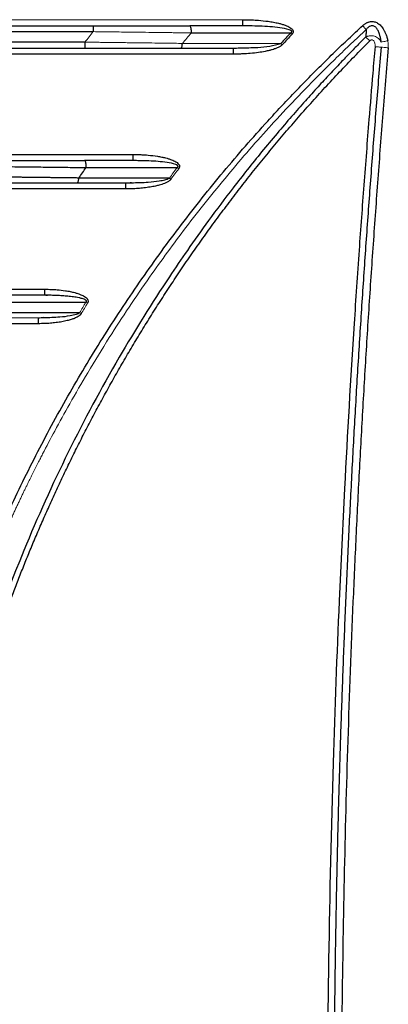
# Paper-space layout 'Sheet2' of a CAD drawing. Header units: millimetres. Extents: x 0 to 1118, y 0 to 864.
# Tile 72 of 85: x 811 to 835, y 458 to 524. Entities that reach past the tile are written whole.
import ezdxf

# ---------------------------------------------------------------- set-up
doc = ezdxf.new("R2010")
doc.units = ezdxf.units.MM

psp = doc.layouts.new('Sheet2')

# ---------------------------------------------------------------- linework, layer by layer
at = {"color": 7, "linetype": 'Continuous', "lineweight": 30}
for p, q in [((710.82, 522.76), (815.638, 522.76)), ((825.621, 523.16), (825.617, 523.188)), ((826.066, 523.143), (825.621, 523.16)), ((815.079, 522.06), (711.378, 522.06)), ((824.994, 521.66), (825.398, 521.673)), ((818.31, 514.16), (818.307, 514.188)), ((818.719, 514.143), (818.31, 514.16)), ((817.805, 512.66), (818.18, 512.673)), ((811.979, 503.66), (812.335, 503.674))]:
    psp.add_line(p, q, dxfattribs=at)
at = {"color": 144, "linetype": 'Continuous', "lineweight": 0}
for p, q in [((825.259, 521.652), (825.259, 521.668)), ((808.925, 503.66), (811.979, 503.66))]:
    psp.add_line(p, q, dxfattribs=at)
for points in [[(700.845, 523.56), (742.428, 523.56), (784.03, 523.56), (825.612, 523.56)], [(815.638, 522.76), (815.451, 522.527), (815.264, 522.294), (815.079, 522.06)], [(821.578, 521.977), (821.777, 522.211), (821.976, 522.444), (822.177, 522.677)], [(828.889, 522.586), (828.857, 522.617), (828.825, 522.647), (828.798, 522.673)], [(828.147, 521.974), (825.955, 521.975), (823.766, 521.976), (821.578, 521.977)], [(820.713, 512.984), (820.885, 513.218), (821.059, 513.451), (821.233, 513.684)], [(821.233, 513.684), (821.266, 513.659), (821.3, 513.633), (821.334, 513.608)], [(820.713, 512.984), (820.746, 512.96), (820.781, 512.934), (820.814, 512.909)], [(815.142, 504.694), (815.001, 504.462), (814.861, 504.229), (814.722, 503.995)], [(815.25, 504.628), (815.212, 504.652), (815.175, 504.674), (815.142, 504.694)], [(814.722, 503.995), (814.757, 503.974), (814.794, 503.951), (814.829, 503.93)]]:
    psp.add_open_spline(points, degree=3, dxfattribs=at)
at = {"color": 7, "linetype": 'Continuous', "lineweight": 30}
for points, knots in [([(825.612, 523.56), (825.717, 523.559), (825.913, 523.557), (826.262, 523.546), (826.717, 523.518), (827.203, 523.468), (827.649, 523.396), (827.916, 523.342), (828.1, 523.296), (828.247, 523.255), (828.417, 523.201), (828.597, 523.128), (828.748, 523.048), (828.872, 522.96), (828.951, 522.861), (828.975, 522.769), (828.963, 522.698), (828.933, 522.637), (828.905, 522.604), (828.889, 522.586)], [0, 0, 0, 0, 0.084015, 0.155819, 0.276854, 0.446754, 0.543727, 0.63585, 0.66333, 0.694161, 0.75687, 0.805409, 0.848122, 0.892181, 0.926136, 0.946031, 0.965702, 0.981635, 1, 1, 1, 1]), ([(833.602, 523.164), (833.623, 523.183), (833.665, 523.22), (833.73, 523.269), (833.796, 523.313), (833.863, 523.35), (833.93, 523.381), (833.998, 523.405), (834.083, 523.427), (834.187, 523.441), (834.348, 523.435), (834.555, 523.371), (834.787, 523.203), (834.954, 522.992), (835.073, 522.781), (835.155, 522.592), (835.226, 522.382), (835.26, 522.232), (835.278, 522.155)], [0, 0, 0, 0, 0.034248, 0.067142, 0.098827, 0.129469, 0.159251, 0.18837, 0.217038, 0.265598, 0.313985, 0.410694, 0.521913, 0.655721, 0.732257, 0.813916, 0.904642, 1, 1, 1, 1]), ([(710.827, 523.16), (712.032, 523.16), (714.441, 523.16), (718.055, 523.16), (721.669, 523.16), (725.283, 523.16), (728.896, 523.16), (732.51, 523.16), (736.124, 523.16), (739.738, 523.16), (743.352, 523.16), (746.966, 523.16), (750.58, 523.16), (754.194, 523.16), (757.808, 523.16), (761.422, 523.16), (765.036, 523.16), (768.649, 523.16), (772.263, 523.16), (775.877, 523.16), (779.491, 523.16), (783.105, 523.16), (786.719, 523.16), (790.333, 523.16), (793.947, 523.16), (797.561, 523.16), (801.175, 523.16), (804.789, 523.16), (808.402, 523.16), (812.016, 523.16), (814.426, 523.16), (815.63, 523.16)], [0, 0, 0, 0, 0.034486, 0.068972, 0.103457, 0.137941, 0.172424, 0.206907, 0.24139, 0.275872, 0.310354, 0.344836, 0.379317, 0.413798, 0.448279, 0.48276, 0.51724, 0.551721, 0.586202, 0.620683, 0.655164, 0.689646, 0.724128, 0.75861, 0.793093, 0.827576, 0.862059, 0.896543, 0.931028, 0.965514, 1, 1, 1, 1]), ([(801.336, 460.56), (801.366, 460.788), (801.424, 461.245), (801.518, 461.93), (801.617, 462.614), (801.72, 463.297), (801.827, 463.98), (801.939, 464.662), (802.056, 465.343), (802.178, 466.024), (802.304, 466.704), (802.434, 467.383), (802.57, 468.061), (802.709, 468.739), (803.118, 470.656), (803.871, 473.794), (805.109, 478.115), (806.535, 482.378), (808.146, 486.574), (809.939, 490.696), (811.91, 494.733), (814.056, 498.68), (816.374, 502.53), (818.857, 506.276), (821.502, 509.91), (824.301, 513.426), (826.549, 516.009), (828.143, 517.74), (829.025, 518.674), (829.919, 519.597), (830.823, 520.507), (831.738, 521.405), (832.663, 522.292), (833.289, 522.874), (833.602, 523.164)], [0, 0, 0, 0, 0.009615, 0.019228, 0.028842, 0.038455, 0.048068, 0.057682, 0.067297, 0.076914, 0.086533, 0.096155, 0.105779, 0.115407, 0.125038, 0.187558, 0.250058, 0.312555, 0.375067, 0.437598, 0.500064, 0.562508, 0.625054, 0.687536, 0.750042, 0.812561, 0.875021, 0.892916, 0.910792, 0.928653, 0.946502, 0.964341, 0.982172, 1, 1, 1, 1]), ([(815.63, 523.16), (815.63, 523.159), (815.631, 523.158), (815.632, 523.15), (815.633, 523.14), (815.633, 523.127), (815.634, 523.112), (815.634, 523.097), (815.635, 523.082), (815.635, 523.068), (815.635, 523.055), (815.635, 523.046), (815.636, 523.023), (815.637, 522.943), (815.637, 522.837), (815.638, 522.76)], [0, 0, 0, 0, 0.074391, 0.143422, 0.207091, 0.265399, 0.318344, 0.365925, 0.408141, 0.444991, 0.476475, 0.502592, 0.503498, 0.632602, 1, 1, 1, 1]), ([(815.63, 523.16), (815.751, 523.16), (815.993, 523.16), (816.355, 523.16), (816.717, 523.16), (817.079, 523.16), (817.44, 523.16), (817.801, 523.16), (818.162, 523.16), (818.522, 523.16), (818.977, 523.16), (819.526, 523.16), (820.168, 523.16), (820.807, 523.16), (821.443, 523.16), (821.863, 523.16), (822.073, 523.16)], [0, 0, 0, 0, 0.0556017, 0.1111671, 0.1667068, 0.2222315, 0.277752, 0.3332789, 0.3888228, 0.4443944, 0.5000044, 0.6000591, 0.7000238, 0.7999606, 0.8999319, 1, 1, 1, 1]), ([(825.621, 523.16), (825.323, 523.16), (824.731, 523.16), (823.961, 523.16), (823.076, 523.16), (822.485, 523.16), (822.073, 523.16)], [0, 0, 0, 0, 0.2516044, 0.5000012, 0.6515403, 1, 1, 1, 1]), ([(822.18, 522.76), (822.18, 522.864), (822.168, 522.968), (822.129, 523.116), (822.101, 523.16), (822.073, 523.16)], [0, 0, 0, 0, 0.5, 0.5, 1, 1, 1, 1]), ([(833.845, 522.904), (833.815, 522.936), (833.777, 522.976), (833.693, 523.066), (833.647, 523.115), (833.602, 523.164)], [0, 0, 0, 0, 0.5, 0.5, 1, 1, 1, 1]), ([(833.845, 522.904), (833.839, 522.821), (833.826, 522.656), (833.814, 522.49), (833.807, 522.407)], [0, 0, 0, 0, 0.499998, 1, 1, 1, 1]), ([(834.834, 522.063), (834.828, 522.108), (834.817, 522.195), (834.795, 522.318), (834.771, 522.426), (834.747, 522.52), (834.717, 522.619), (834.679, 522.723), (834.616, 522.864), (834.536, 522.99), (834.435, 523.088), (834.35, 523.139), (834.258, 523.161), (834.16, 523.154), (834.081, 523.123), (834.021, 523.085), (833.968, 523.042), (833.907, 522.982), (833.866, 522.931), (833.845, 522.904)], [0, 0, 0, 0, 0.0766132, 0.145664, 0.2070451, 0.260664, 0.3064466, 0.379396, 0.4423998, 0.5632168, 0.622081, 0.6720525, 0.7225997, 0.7739826, 0.830228, 0.8590577, 0.8918132, 0.9433971, 1, 1, 1, 1]), ([(833.807, 522.407), (833.645, 522.243), (833.293, 521.89), (832.73, 521.313), (832.091, 520.65), (831.38, 519.896), (830.599, 519.051), (829.751, 518.111), (828.838, 517.075), (827.866, 515.938), (826.555, 514.36), (825.021, 512.427), (823.376, 510.233), (821.962, 508.246), (819.92, 505.24), (815.896, 498.768), (811.099, 489.046), (807.051, 477.408), (804.593, 466.862), (803.289, 457.005), (802.902, 447.912), (803.235, 439.362), (804.364, 429.74), (806.721, 418.907), (809.989, 409.407), (813.051, 402.448), (815.37, 397.81), (817.547, 393.942), (819.357, 390.999), (820.888, 388.641), (823.268, 385.179), (825.448, 382.319), (827.151, 380.245), (827.485, 379.841), (827.889, 379.36), (828.363, 378.801), (828.91, 378.167), (829.531, 377.459), (830.228, 376.679), (831.004, 375.829), (831.861, 374.913), (832.801, 373.931), (833.464, 373.262), (833.807, 372.915)], [0, 0, 0, 0, 0.00417, 0.009034, 0.014591, 0.020843, 0.027789, 0.035429, 0.043762, 0.052789, 0.06251, 0.080893, 0.097439, 0.112149, 0.125021, 0.1632, 0.249975, 0.320458, 0.385617, 0.445452, 0.499961, 0.549974, 0.599987, 0.674978, 0.749961, 0.781222, 0.812473, 0.843728, 0.861484, 0.874984, 0.894608, 0.937489, 0.94002, 0.943181, 0.946972, 0.951394, 0.956446, 0.962129, 0.968443, 0.975386, 0.982961, 0.991165, 1, 1, 1, 1]), ([(834.079, 373.176), (833.905, 373.351), (833.557, 373.701), (833.04, 374.231), (832.527, 374.763), (832.019, 375.297), (831.515, 375.835), (831.016, 376.376), (830.522, 376.919), (829.69, 377.847), (828.237, 379.514), (825.609, 382.707), (822.536, 386.835), (819.182, 391.914), (816.312, 396.841), (813.447, 402.46), (811.152, 407.705), (808.749, 414.162), (806.593, 421.324), (804.756, 430), (803.649, 438.8), (803.401, 444.74), (803.403, 447.756), (803.403, 447.858), (803.403, 447.972), (803.403, 448.099), (803.404, 448.239), (803.405, 448.392), (803.406, 448.558), (803.408, 448.737), (803.41, 448.929), (803.413, 449.133), (803.416, 449.351), (803.42, 449.581), (803.424, 449.825), (803.43, 450.081), (803.436, 450.35), (803.444, 450.632), (803.453, 450.927), (803.462, 451.235), (803.474, 451.556), (803.486, 451.89), (803.501, 452.236), (803.517, 452.595), (803.535, 452.968), (803.555, 453.353), (803.577, 453.75), (803.601, 454.161), (803.628, 454.584), (803.657, 455.021), (803.69, 455.47), (803.725, 455.931), (803.763, 456.406), (803.804, 456.893), (803.849, 457.392), (803.897, 457.905), (803.949, 458.43), (804.006, 458.967), (804.066, 459.517), (804.131, 460.08), (804.2, 460.655), (804.274, 461.243), (804.353, 461.842), (804.437, 462.455), (804.527, 463.079), (804.623, 463.716), (804.724, 464.364), (804.831, 465.025), (804.945, 465.698), (805.065, 466.383), (805.193, 467.08), (805.327, 467.789), (805.469, 468.509), (805.618, 469.241), (805.775, 469.984), (805.94, 470.739), (806.114, 471.506), (806.296, 472.283), (806.488, 473.072), (806.688, 473.871), (806.898, 474.682), (807.118, 475.503), (807.348, 476.335), (807.588, 477.178), (807.839, 478.031), (808.1, 478.894), (808.373, 479.767), (808.658, 480.65), (808.954, 481.542), (809.263, 482.444), (809.584, 483.356), (809.917, 484.276), (810.264, 485.206), (810.624, 486.144), (810.998, 487.09), (811.386, 488.045), (811.789, 489.008), (812.206, 489.979), (812.638, 490.957), (813.085, 491.942), (813.548, 492.935), (814.027, 493.934), (814.522, 494.94), (815.033, 495.951), (815.562, 496.969), (816.108, 497.992), (816.671, 499.02), (817.251, 500.053), (817.85, 501.091), (818.468, 502.133), (819.104, 503.178), (819.759, 504.227), (820.433, 505.279), (821.127, 506.334), (821.841, 507.39), (822.575, 508.449), (823.33, 509.508), (824.105, 510.569), (824.901, 511.63), (825.719, 512.691), (826.558, 513.751), (827.42, 514.81), (828.303, 515.868), (829.208, 516.924), (830.136, 517.977), (831.087, 519.027), (832.061, 520.073), (833.058, 521.115), (833.738, 521.802), (834.079, 522.146)], [0, 0, 0, 0, 0.004487, 0.008968, 0.013442, 0.01791, 0.02237, 0.026824, 0.031271, 0.035712, 0.049464, 0.071423, 0.110818, 0.142842, 0.181875, 0.214263, 0.257285, 0.285688, 0.339253, 0.392822, 0.446395, 0.499969, 0.500504, 0.501117, 0.501808, 0.502577, 0.503424, 0.504349, 0.505353, 0.506434, 0.507594, 0.508831, 0.510147, 0.511541, 0.513013, 0.514563, 0.516191, 0.517898, 0.519682, 0.521544, 0.523485, 0.525504, 0.527601, 0.529775, 0.532028, 0.534359, 0.536769, 0.539256, 0.541821, 0.544465, 0.547186, 0.549986, 0.552864, 0.555819, 0.558853, 0.561965, 0.565155, 0.568423, 0.57177, 0.575194, 0.578696, 0.582277, 0.585935, 0.589672, 0.593487, 0.597379, 0.60135, 0.605399, 0.609526, 0.613731, 0.618015, 0.622376, 0.626815, 0.631332, 0.635928, 0.640601, 0.645353, 0.650183, 0.65509, 0.660076, 0.66514, 0.670282, 0.675502, 0.6808, 0.686176, 0.69163, 0.697162, 0.702773, 0.708461, 0.714227, 0.720072, 0.725994, 0.731995, 0.738074, 0.74423, 0.750465, 0.756778, 0.763169, 0.769638, 0.776185, 0.78281, 0.789513, 0.796294, 0.803153, 0.81009, 0.817105, 0.824199, 0.83137, 0.83862, 0.845947, 0.853353, 0.860836, 0.868398, 0.876038, 0.883755, 0.891551, 0.899425, 0.907377, 0.915407, 0.923515, 0.931701, 0.939965, 0.948307, 0.956727, 0.965226, 0.973802, 0.982457, 0.991189, 1, 1, 1, 1]), ([(815.079, 522.06), (815.079, 521.955), (815.079, 521.851), (815.076, 521.703), (815.074, 521.66), (815.072, 521.66)], [0, 0, 0, 0, 0.5, 0.5, 1, 1, 1, 1]), ([(828.889, 522.586), (828.781, 522.47), (828.563, 522.238), (828.348, 522.005), (828.24, 521.888)], [0, 0, 0, 0, 0.500109, 1, 1, 1, 1]), ([(821.473, 521.66), (821.498, 521.66), (821.522, 521.692), (821.559, 521.806), (821.573, 521.888), (821.578, 521.977)], [0, 0, 0, 0, 0.5, 0.5, 1, 1, 1, 1]), ([(825.406, 521.663), (825.334, 521.658), (825.189, 521.648), (825.043, 521.633), (824.971, 521.626)], [0, 0, 0, 0, 0.500772, 1, 1, 1, 1]), ([(828.24, 521.888), (828.226, 521.875), (828.2, 521.849), (828.156, 521.813), (828.096, 521.771), (828.011, 521.724), (827.912, 521.679), (827.812, 521.639), (827.701, 521.598), (827.551, 521.546), (827.341, 521.495), (827.038, 521.427), (826.621, 521.36), (826.122, 521.304), (825.672, 521.275), (825.297, 521.263), (825.093, 521.261), (824.985, 521.26)], [0, 0, 0, 0, 0.016544, 0.033378, 0.050607, 0.081616, 0.119325, 0.147359, 0.177807, 0.224997, 0.289315, 0.370415, 0.501227, 0.665918, 0.817896, 0.90373, 1, 1, 1, 1]), ([(824.99, 521.627), (824.99, 521.628), (824.991, 521.658), (824.993, 521.659), (824.994, 521.66)], [0, 0, 0, 0, 0.018804, 1, 1, 1, 1]), ([(834.426, 521.76), (834.375, 521.166), (834.237, 519.545), (833.984, 516.464), (833.676, 512.53), (833.345, 507.986), (832.889, 501.233), (832.434, 493.424), (831.969, 483.648), (831.42, 468.788), (831.041, 444.058), (831.565, 419.838), (832.466, 401.313), (832.918, 393.681), (833.332, 387.512), (833.658, 383.039), (833.973, 378.998), (834.225, 375.917), (834.369, 374.227), (834.426, 373.562)], [0, 0, 0, 0, 0.012054, 0.032888, 0.062501, 0.091852, 0.125002, 0.199354, 0.250005, 0.322876, 0.500006, 0.749995, 0.812497, 0.874998, 0.904582, 0.937499, 0.965686, 0.98652, 1, 1, 1, 1]), ([(834.854, 373.601), (834.798, 374.258), (834.687, 375.571), (834.527, 377.542), (834.37, 379.514), (834.218, 381.485), (834.07, 383.457), (833.926, 385.429), (833.787, 387.402), (833.652, 389.374), (833.522, 391.347), (833.396, 393.321), (833.274, 395.294), (833.157, 397.268), (833.044, 399.242), (832.936, 401.217), (832.833, 403.191), (832.733, 405.166), (832.638, 407.141), (832.548, 409.117), (832.462, 411.092), (832.381, 413.068), (832.304, 415.044), (832.231, 417.02), (832.164, 418.996), (832.1, 420.972), (832.041, 422.949), (831.987, 424.925), (831.937, 426.902), (831.892, 428.879), (831.851, 430.856), (831.815, 432.833), (831.783, 434.81), (831.756, 436.787), (831.733, 438.764), (831.715, 440.741), (831.701, 442.719), (831.692, 444.696), (831.688, 446.673), (831.688, 448.65), (831.692, 450.628), (831.701, 452.605), (831.715, 454.582), (831.733, 456.56), (831.756, 458.537), (831.783, 460.514), (831.815, 462.491), (831.851, 464.468), (831.892, 466.445), (831.937, 468.422), (831.987, 470.398), (832.041, 472.375), (832.1, 474.351), (832.164, 476.327), (832.232, 478.304), (832.304, 480.28), (832.381, 482.255), (832.462, 484.231), (832.548, 486.206), (832.639, 488.182), (832.733, 490.157), (832.833, 492.132), (832.936, 494.106), (833.045, 496.08), (833.157, 498.055), (833.274, 500.028), (833.396, 502.002), (833.522, 503.975), (833.652, 505.948), (833.787, 507.921), (833.926, 509.893), (834.07, 511.865), (834.218, 513.837), (834.37, 515.809), (834.527, 517.78), (834.687, 519.751), (834.798, 521.064), (834.854, 521.721)], [0, 0, 0, 0, 0.0133339, 0.0266678, 0.0400017, 0.0533356, 0.0666694, 0.0800032, 0.0933369, 0.1066706, 0.1200043, 0.133338, 0.1466716, 0.1600052, 0.1733387, 0.1866722, 0.2000058, 0.2133392, 0.2266727, 0.2400062, 0.2533396, 0.266673, 0.2800064, 0.2933398, 0.3066731, 0.3200065, 0.3333398, 0.3466731, 0.3600064, 0.3733396, 0.3866729, 0.4000062, 0.4133394, 0.4266726, 0.4400058, 0.453339, 0.4666722, 0.4800054, 0.4933386, 0.5066718, 0.520005, 0.5333381, 0.5466713, 0.5600044, 0.5733376, 0.5866707, 0.6000038, 0.613337, 0.6266701, 0.6400032, 0.6533364, 0.6666695, 0.6800026, 0.6933357, 0.7066689, 0.720002, 0.7333351, 0.7466683, 0.7600014, 0.7733346, 0.7866677, 0.8000009, 0.8133341, 0.8266673, 0.8400004, 0.8533336, 0.8666669, 0.8800001, 0.8933333, 0.9066666, 0.9199999, 0.9333332, 0.9466665, 0.9599999, 0.9733332, 0.9866666, 1, 1, 1, 1]), ([(835.305, 521.682), (835.245, 520.953), (835.123, 519.494), (834.947, 517.307), (834.776, 515.121), (834.611, 512.937), (834.451, 510.755), (834.297, 508.575), (834.148, 506.396), (834.004, 504.219), (833.866, 502.044), (833.733, 499.871), (833.606, 497.699), (833.484, 495.529), (833.367, 493.361), (833.256, 491.194), (833.151, 489.029), (833.051, 486.866), (832.852, 482.334), (832.594, 475.435), (832.347, 466.169), (832.199, 456.912), (832.133, 444.575), (832.298, 429.141), (832.792, 413.713), (833.383, 401.368), (833.833, 393.661), (834.241, 387.494), (834.533, 383.398), (834.805, 379.818), (835.048, 376.74), (835.219, 374.677), (835.306, 373.64)], [0, 0, 0, 0, 0.014819, 0.029624, 0.044415, 0.059191, 0.073952, 0.088699, 0.103433, 0.118152, 0.132857, 0.147548, 0.162225, 0.176889, 0.191538, 0.206175, 0.220798, 0.235407, 0.250003, 0.31262, 0.375153, 0.437612, 0.500003, 0.62485, 0.749998, 0.81241, 0.874998, 0.906261, 0.937499, 0.958105, 0.978939, 1, 1, 1, 1]), ([(809.055, 514.16), (809.168, 514.16), (809.393, 514.16), (809.731, 514.16), (810.068, 514.16), (810.405, 514.16), (810.741, 514.16), (811.077, 514.16), (811.413, 514.16), (811.748, 514.16), (812.172, 514.16), (812.683, 514.16), (813.28, 514.16), (813.873, 514.16), (814.463, 514.16), (814.853, 514.16), (815.048, 514.16)], [0, 0, 0, 0, 0.05561, 0.111177, 0.166714, 0.222234, 0.277749, 0.333271, 0.388813, 0.444387, 0.500005, 0.600069, 0.700028, 0.799955, 0.899921, 1, 1, 1, 1]), ([(815.161, 513.76), (815.161, 513.864), (815.149, 513.968), (815.107, 514.116), (815.078, 514.16), (815.048, 514.16)], [0, 0, 0, 0, 0.5, 0.5, 1, 1, 1, 1]), ([(818.31, 514.16), (818.038, 514.16), (817.495, 514.16), (816.408, 514.16), (815.592, 514.16), (815.048, 514.16)], [0, 0, 0, 0, 0.250001, 0.500001, 1, 1, 1, 1]), ([(818.287, 514.187), (818.36, 514.181), (818.506, 514.169), (818.653, 514.16), (818.726, 514.155)], [0, 0, 0, 0, 0.501479, 1, 1, 1, 1]), ([(818.302, 514.56), (818.403, 514.558), (818.59, 514.556), (818.923, 514.546), (819.36, 514.515), (819.805, 514.462), (820.191, 514.394), (820.438, 514.339), (820.653, 514.279), (820.839, 514.216), (821.007, 514.149), (821.156, 514.068), (821.279, 513.981), (821.358, 513.886), (821.389, 513.804), (821.392, 513.737), (821.374, 513.67), (821.348, 513.629), (821.334, 513.608)], [0, 0, 0, 0, 0.086674, 0.160971, 0.286644, 0.463285, 0.546481, 0.624102, 0.680942, 0.738907, 0.792128, 0.836755, 0.8845, 0.921408, 0.940802, 0.958933, 0.977938, 1, 1, 1, 1]), ([(809.062, 513.76), (809.062, 513.76), (809.062, 513.76), (809.062, 513.76), (809.062, 513.76), (809.062, 513.76), (809.062, 513.76), (809.062, 513.76), (809.062, 513.76), (809.062, 513.76), (809.062, 513.76), (809.062, 513.76), (809.062, 513.76), (809.062, 513.76), (809.062, 513.76), (809.062, 513.76), (809.062, 513.76), (809.062, 513.76), (809.062, 513.76), (809.062, 513.76), (809.062, 513.76), (809.062, 513.76), (809.063, 513.76), (809.064, 513.76), (809.065, 513.76), (809.069, 513.759), (809.076, 513.759), (809.09, 513.759), (809.118, 513.759), (809.174, 513.758), (809.286, 513.757), (809.511, 513.754), (809.96, 513.749), (810.603, 513.742), (811.371, 513.733), (812.08, 513.724), (812.732, 513.716), (813.331, 513.709), (813.937, 513.702), (814.548, 513.694), (814.954, 513.689), (815.159, 513.687)], [0, 0, 0, 0, 0.000004, 0.000008, 0.000011, 0.000015, 0.000019, 0.000023, 0.000027, 0.00003, 0.000034, 0.000038, 0.000042, 0.000046, 0.000049, 0.000053, 0.000057, 0.000061, 0.000065, 0.000068, 0.000076, 0.000091, 0.000121, 0.000243, 0.000486, 0.000972, 0.001943, 0.003886, 0.007773, 0.015547, 0.031096, 0.062203, 0.124448, 0.249055, 0.374496, 0.498737, 0.595992, 0.694746, 0.795, 0.896751, 1, 1, 1, 1]), ([(814.672, 512.987), (814.563, 512.989), (814.347, 512.991), (814.023, 512.995), (813.702, 512.999), (813.385, 513.003), (813.071, 513.007), (812.761, 513.011), (812.455, 513.014), (812.152, 513.018), (811.854, 513.022), (811.559, 513.025), (811.269, 513.029), (810.982, 513.032), (810.701, 513.035), (810.423, 513.038), (810.15, 513.042), (809.881, 513.045), (809.616, 513.048), (809.357, 513.051), (809.101, 513.054), (808.851, 513.057), (808.685, 513.059), (808.603, 513.06)], [0, 0, 0, 0, 0.055292, 0.109818, 0.163577, 0.216569, 0.268794, 0.320252, 0.370943, 0.420866, 0.470022, 0.518411, 0.566031, 0.612884, 0.65897, 0.704287, 0.748836, 0.792617, 0.83563, 0.877875, 0.919352, 0.96006, 1, 1, 1, 1]), ([(814.561, 512.66), (814.587, 512.66), (814.613, 512.693), (814.654, 512.812), (814.668, 512.896), (814.672, 512.987)], [0, 0, 0, 0, 0.5, 0.5, 1, 1, 1, 1]), ([(820.814, 512.909), (820.805, 512.898), (820.787, 512.874), (820.755, 512.842), (820.712, 512.805), (820.652, 512.762), (820.537, 512.698), (820.39, 512.632), (820.21, 512.56), (820.011, 512.506), (819.75, 512.439), (819.409, 512.376), (819.019, 512.323), (818.614, 512.286), (818.21, 512.264), (817.936, 512.261), (817.797, 512.26)], [0, 0, 0, 0, 0.014014, 0.028181, 0.042603, 0.068448, 0.098747, 0.167411, 0.222699, 0.283284, 0.363297, 0.480496, 0.613657, 0.738782, 0.867502, 1, 1, 1, 1]), ([(818.188, 512.663), (818.12, 512.658), (817.986, 512.648), (817.851, 512.633), (817.784, 512.626)], [0, 0, 0, 0, 0.5008678, 1, 1, 1, 1]), ([(817.802, 512.627), (817.802, 512.628), (817.803, 512.658), (817.804, 512.659), (817.805, 512.66)], [0, 0, 0, 0, 0.018809, 1, 1, 1, 1]), ([(812.389, 505.16), (812.133, 505.16), (811.622, 505.16), (810.6, 505.16), (809.833, 505.16), (809.322, 505.16)], [0, 0, 0, 0, 0.249999, 0.499999, 1, 1, 1, 1]), ([(812.367, 505.187), (812.403, 505.18), (812.474, 505.166), (812.548, 505.161), (812.584, 505.158)], [0, 0, 0, 0, 0.504991, 1, 1, 1, 1]), ([(812.382, 505.56), (812.537, 505.557), (812.819, 505.553), (813.283, 505.524), (813.7, 505.477), (814.091, 505.409), (814.331, 505.355), (814.498, 505.308), (814.605, 505.274), (814.713, 505.238), (814.865, 505.179), (815.022, 505.101), (815.171, 504.994), (815.248, 504.903), (815.283, 504.825), (815.291, 504.761), (815.28, 504.694), (815.26, 504.651), (815.25, 504.628)], [0, 0, 0, 0, 0.142083, 0.257066, 0.424095, 0.524777, 0.618392, 0.648689, 0.683073, 0.721182, 0.752203, 0.832048, 0.880001, 0.919021, 0.93889, 0.957435, 0.977215, 1, 1, 1, 1]), ([(815.142, 504.694), (815.149, 504.701), (815.163, 504.713), (815.176, 504.735), (815.182, 504.758), (815.176, 504.786), (815.155, 504.816), (815.108, 504.854), (815.016, 504.897), (814.87, 504.945), (814.629, 505.002), (814.31, 505.052), (813.942, 505.094), (813.558, 505.124), (813.19, 505.144), (812.793, 505.157), (812.535, 505.159), (812.389, 505.16)], [0, 0, 0, 0, 0.009873, 0.018063, 0.025735, 0.033725, 0.046033, 0.061284, 0.095092, 0.147659, 0.218008, 0.346138, 0.475937, 0.595531, 0.737496, 0.850782, 1, 1, 1, 1]), ([(812.342, 503.664), (812.278, 503.658), (812.151, 503.648), (812.023, 503.633), (811.959, 503.626)], [0, 0, 0, 0, 0.500951, 1, 1, 1, 1]), ([(814.829, 503.93), (814.822, 503.919), (814.808, 503.896), (814.781, 503.864), (814.744, 503.826), (814.691, 503.783), (814.608, 503.729), (814.503, 503.671), (814.389, 503.617), (814.271, 503.573), (814.153, 503.534), (814.025, 503.495), (813.823, 503.443), (813.533, 503.383), (813.158, 503.327), (812.769, 503.288), (812.374, 503.264), (812.107, 503.261), (811.972, 503.26)], [0, 0, 0, 0, 0.013419, 0.027119, 0.041218, 0.066053, 0.095546, 0.140178, 0.18566, 0.220946, 0.266096, 0.309833, 0.354926, 0.474417, 0.605257, 0.733234, 0.86474, 1, 1, 1, 1]), ([(811.976, 503.627), (811.976, 503.628), (811.977, 503.658), (811.978, 503.659), (811.979, 503.66)], [0, 0, 0, 0, 0.018915, 1, 1, 1, 1])]:
    psp.add_open_spline(points, degree=3, knots=knots, dxfattribs=at)
at = {"color": 8, "linetype": 'Continuous', "lineweight": 30}
for points, knots in [([(825.617, 523.188), (825.617, 523.188), (825.616, 523.199), (825.614, 523.273), (825.612, 523.402), (825.612, 523.507), (825.612, 523.56)], [0, 0, 0, 0, 0.026424, 0.350949, 0.675475, 1, 1, 1, 1]), ([(828.798, 522.673), (828.811, 522.681), (828.835, 522.695), (828.861, 522.719), (828.873, 522.742), (828.876, 522.759), (828.874, 522.776), (828.862, 522.799), (828.812, 522.845), (828.552, 522.952), (828.071, 523.027), (827.189, 523.125), (826.516, 523.136), (826.066, 523.143)], [0, 0, 0, 0, 0.015046, 0.028465, 0.034403, 0.040002, 0.045566, 0.051462, 0.064867, 0.112499, 0.327883, 0.550341, 1, 1, 1, 1]), ([(824.985, 521.26), (824.985, 521.312), (824.985, 521.416), (824.987, 521.552), (824.989, 521.602), (824.99, 521.627)], [0, 0, 0, 0, 0.335476, 0.670953, 1, 1, 1, 1]), ([(825.398, 521.673), (825.801, 521.682), (826.471, 521.698), (827.397, 521.767), (827.901, 521.906), (828.147, 521.974)], [0, 0, 0, 0, 0.4361393, 0.7248429, 1, 1, 1, 1]), ([(818.307, 514.188), (818.307, 514.188), (818.306, 514.199), (818.304, 514.273), (818.303, 514.402), (818.302, 514.507), (818.302, 514.56)], [0, 0, 0, 0, 0.026426, 0.350951, 0.675475, 1, 1, 1, 1]), ([(821.233, 513.684), (821.244, 513.691), (821.264, 513.706), (821.282, 513.731), (821.288, 513.752), (821.288, 513.768), (821.283, 513.783), (821.272, 513.804), (821.227, 513.847), (820.993, 513.952), (820.554, 514.027), (819.748, 514.125), (819.132, 514.136), (818.719, 514.143)], [0, 0, 0, 0, 0.014189, 0.02672, 0.03241, 0.037964, 0.043697, 0.049782, 0.063213, 0.110451, 0.325312, 0.548369, 1, 1, 1, 1]), ([(818.18, 512.673), (818.555, 512.68), (819.177, 512.69), (819.915, 512.777), (820.392, 512.851), (820.609, 512.941), (820.713, 512.984)], [0, 0, 0, 0, 0.437888, 0.727202, 0.868867, 1, 1, 1, 1]), ([(817.797, 512.26), (817.797, 512.312), (817.797, 512.416), (817.799, 512.552), (817.801, 512.602), (817.802, 512.627)], [0, 0, 0, 0, 0.335477, 0.670954, 1, 1, 1, 1]), ([(812.382, 505.56), (812.382, 505.48), (812.382, 505.403), (812.384, 505.272), (812.385, 505.22), (812.386, 505.19)], [0, 0, 0, 0, 0.5, 0.5, 1, 1, 1, 1]), ([(812.335, 503.674), (812.691, 503.681), (813.28, 503.694), (814.007, 503.777), (814.419, 503.863), (814.629, 503.933), (814.695, 503.977), (814.722, 503.995)], [0, 0, 0, 0, 0.439404, 0.72928, 0.902123, 0.96004, 1, 1, 1, 1]), ([(811.972, 503.26), (811.972, 503.312), (811.972, 503.416), (811.974, 503.552), (811.975, 503.602), (811.976, 503.627)], [0, 0, 0, 0, 0.335489, 0.670979, 1, 1, 1, 1])]:
    psp.add_open_spline(points, degree=3, knots=knots, dxfattribs=at)
at = {"color": 144, "linetype": 'Continuous', "lineweight": 0}
for points, knots in [([(801.69, 460.524), (801.719, 460.748), (801.776, 461.195), (801.868, 461.861), (801.962, 462.521), (802.06, 463.174), (802.161, 463.82), (802.266, 464.46), (802.373, 465.093), (802.484, 465.719), (802.597, 466.338), (802.712, 466.951), (802.831, 467.557), (802.951, 468.157), (803.074, 468.749), (803.2, 469.335), (803.327, 469.914), (803.456, 470.487), (803.587, 471.052), (803.72, 471.611), (803.855, 472.164), (803.991, 472.709), (804.129, 473.248), (804.268, 473.78), (804.408, 474.306), (804.549, 474.825), (804.692, 475.337), (804.835, 475.843), (804.979, 476.342), (805.124, 476.834), (805.27, 477.32), (805.416, 477.799), (805.563, 478.271), (805.711, 478.737), (805.858, 479.197), (806.006, 479.65), (806.154, 480.096), (806.302, 480.536), (806.45, 480.97), (806.598, 481.397), (806.746, 481.817), (806.894, 482.231), (807.041, 482.639), (807.188, 483.041), (807.334, 483.436), (807.48, 483.824), (807.626, 484.207), (807.77, 484.583), (807.914, 484.953), (808.057, 485.316), (808.199, 485.674), (808.34, 486.025), (808.481, 486.37), (808.62, 486.709), (808.758, 487.041), (808.895, 487.368), (809.03, 487.688), (809.164, 488.002), (809.297, 488.311), (809.428, 488.613), (809.558, 488.909), (809.687, 489.199), (809.813, 489.484), (809.938, 489.762), (810.062, 490.034), (810.184, 490.3), (810.303, 490.561), (810.421, 490.816), (810.537, 491.064), (810.652, 491.307), (810.764, 491.544), (810.874, 491.776), (810.982, 492.001), (811.088, 492.221), (811.192, 492.435), (811.293, 492.643), (811.393, 492.845), (811.49, 493.042), (811.585, 493.233), (811.677, 493.419), (811.767, 493.598), (811.855, 493.772), (811.94, 493.941), (812.023, 494.104), (812.103, 494.261), (812.181, 494.413), (812.496, 495.024), (813.111, 496.193), (814.109, 498.005), (815.316, 500.089), (817.061, 502.934), (819.223, 506.182), (821.864, 509.797), (824.575, 513.201), (826.793, 515.748), (828.342, 517.431), (829.171, 518.312), (830.035, 519.207), (830.933, 520.115), (831.868, 521.036), (832.84, 521.97), (833.507, 522.59), (833.845, 522.904)], [0, 0, 0, 0, 0.0094736, 0.0188618, 0.0281646, 0.037382, 0.0465141, 0.0555608, 0.0645222, 0.0733982, 0.0821888, 0.0908939, 0.0995137, 0.108048, 0.1164968, 0.1248602, 0.1331381, 0.1413304, 0.1494372, 0.1574585, 0.1653942, 0.1732443, 0.1810089, 0.1886878, 0.1962812, 0.203789, 0.2112111, 0.2185476, 0.2257985, 0.2329637, 0.2400433, 0.2470372, 0.2539455, 0.2607681, 0.2675051, 0.2741564, 0.2807221, 0.2872022, 0.2935967, 0.2999057, 0.3061292, 0.3122671, 0.3183195, 0.3242865, 0.3301679, 0.335964, 0.3416745, 0.3472997, 0.3528394, 0.3582937, 0.3636626, 0.3689461, 0.3741442, 0.3792569, 0.3842842, 0.3892262, 0.3940828, 0.398854, 0.4035398, 0.4081403, 0.4126553, 0.417085, 0.4214294, 0.4256883, 0.4298619, 0.4339501, 0.4379529, 0.4418704, 0.4457024, 0.4494491, 0.4531103, 0.4566862, 0.4601766, 0.4635816, 0.4669012, 0.4701354, 0.4732842, 0.4763475, 0.4793253, 0.4822177, 0.4850247, 0.4877461, 0.4903821, 0.4929326, 0.4953976, 0.497777, 0.500071, 0.524201, 0.553079, 0.586702, 0.6250629, 0.6928439, 0.7500475, 0.8125398, 0.875024, 0.8914562, 0.9083461, 0.9257017, 0.9435327, 0.9618505, 0.9806681, 1, 1, 1, 1]), ([(822.177, 522.677), (822.07, 522.678), (821.856, 522.681), (821.532, 522.685), (821.208, 522.689), (820.881, 522.694), (820.394, 522.7), (819.74, 522.708), (818.956, 522.718), (818.214, 522.728), (817.527, 522.736), (816.87, 522.745), (816.244, 522.752), (815.836, 522.757), (815.638, 522.76)], [0, 0, 0, 0, 0.050285, 0.100652, 0.1511, 0.201622, 0.252217, 0.377072, 0.502947, 0.611762, 0.715927, 0.815384, 0.910087, 1, 1, 1, 1]), ([(825.596, 523.187), (825.675, 523.181), (825.835, 523.169), (825.995, 523.16), (826.074, 523.155)], [0, 0, 0, 0, 0.5012465, 1, 1, 1, 1]), ([(815.079, 522.06), (815.201, 522.058), (815.45, 522.055), (815.828, 522.05), (816.218, 522.046), (816.621, 522.041), (817.035, 522.036), (817.46, 522.03), (817.897, 522.025), (818.444, 522.018), (819.136, 522.009), (819.858, 522), (820.507, 521.991), (821.045, 521.984), (821.4, 521.98), (821.578, 521.977)], [0, 0, 0, 0, 0.055607, 0.113103, 0.17248, 0.233728, 0.296838, 0.361797, 0.428592, 0.497207, 0.613095, 0.7479, 0.832109, 0.916148, 1, 1, 1, 1]), ([(833.807, 522.407), (833.823, 522.414), (833.853, 522.427), (833.894, 522.442), (833.927, 522.453), (833.972, 522.466), (834.03, 522.479), (834.127, 522.493), (834.249, 522.492), (834.396, 522.46), (834.536, 522.4), (834.638, 522.328), (834.71, 522.257), (834.759, 522.197), (834.802, 522.131), (834.824, 522.085), (834.834, 522.063)], [0, 0, 0, 0, 0.043224, 0.079197, 0.107358, 0.127299, 0.192131, 0.248831, 0.362678, 0.480365, 0.60564, 0.731895, 0.792453, 0.863426, 0.932817, 1, 1, 1, 1]), ([(833.807, 522.407), (833.843, 522.375), (833.887, 522.334), (833.982, 522.243), (834.032, 522.193), (834.079, 522.146)], [0, 0, 0, 0, 0.5, 0.5, 1, 1, 1, 1]), ([(834.079, 522.146), (834.09, 522.156), (834.11, 522.175), (834.144, 522.195), (834.179, 522.208), (834.214, 522.213), (834.25, 522.208), (834.297, 522.189), (834.353, 522.138), (834.398, 522.05), (834.423, 521.953), (834.431, 521.855), (834.428, 521.793), (834.426, 521.76)], [0, 0, 0, 0, 0.061928, 0.117723, 0.169261, 0.218899, 0.268982, 0.320701, 0.434941, 0.581616, 0.736661, 0.858712, 1, 1, 1, 1]), ([(835.278, 522.155), (835.187, 522.136), (835.09, 522.116), (834.928, 522.083), (834.867, 522.07), (834.834, 522.063)], [0, 0, 0, 0, 0.5, 0.5, 1, 1, 1, 1]), ([(835.278, 522.155), (835.283, 522.129), (835.292, 522.077), (835.302, 521.999), (835.309, 521.909), (835.311, 521.803), (835.307, 521.724), (835.305, 521.682)], [0, 0, 0, 0, 0.165899, 0.331316, 0.496629, 0.73643, 1, 1, 1, 1]), ([(834.426, 521.76), (834.535, 521.75), (834.714, 521.734), (834.825, 521.724), (834.854, 521.721)], [0.7029956, 0.7029956, 0.7029956, 0.7029956, 1.1121437, 1.4091481, 1.4091481, 1.4091481, 1.4091481]), ([(834.852, 521.721), (834.888, 521.718), (834.952, 521.712), (835.111, 521.699), (835.207, 521.691), (835.305, 521.682)], [0, 0, 0, 0, 0.5, 0.5, 1, 1, 1, 1]), ([(821.334, 513.608), (821.247, 513.492), (821.073, 513.259), (820.9, 513.026), (820.814, 512.909)], [0, 0, 0, 0, 0.499983, 1, 1, 1, 1]), ([(815.25, 504.628), (815.18, 504.512), (815.039, 504.28), (814.899, 504.047), (814.829, 503.93)], [0, 0, 0, 0, 0.500044, 1, 1, 1, 1])]:
    psp.add_open_spline(points, degree=3, knots=knots, dxfattribs=at)
at = {"color": 7, "linetype": 'Continuous', "lineweight": 30}
for points in [[(822.177, 522.677), (822.179, 522.704), (822.18, 522.732), (822.18, 522.76)], [(822.177, 522.677), (824.382, 522.675), (826.589, 522.674), (828.798, 522.673)], [(828.798, 522.673), (828.58, 522.441), (828.363, 522.208), (828.147, 521.974)], [(711.385, 521.66), (745.944, 521.66), (780.514, 521.66), (815.072, 521.66)], [(815.072, 521.66), (817.233, 521.66), (819.39, 521.66), (821.473, 521.66)], [(821.473, 521.66), (822.646, 521.66), (823.82, 521.66), (824.994, 521.66)], [(828.24, 521.888), (828.208, 521.917), (828.177, 521.946), (828.147, 521.974)], [(824.985, 521.26), (783.821, 521.26), (742.637, 521.26), (701.472, 521.26)], [(708.155, 514.56), (744.866, 514.56), (781.591, 514.56), (818.302, 514.56)], [(814.672, 512.987), (814.834, 513.221), (814.996, 513.454), (815.159, 513.687)], [(815.159, 513.687), (815.16, 513.711), (815.161, 513.735), (815.161, 513.76)], [(815.159, 513.687), (817.183, 513.686), (819.207, 513.685), (821.233, 513.684)], [(820.713, 512.984), (818.698, 512.985), (816.685, 512.986), (814.672, 512.987)], [(817.797, 512.26), (781.423, 512.26), (745.035, 512.26), (708.66, 512.26)], [(808.597, 512.66), (810.614, 512.66), (812.626, 512.66), (814.561, 512.66)], [(814.561, 512.66), (815.642, 512.66), (816.723, 512.66), (817.805, 512.66)], [(714.075, 505.56), (746.841, 505.56), (779.616, 505.56), (812.382, 505.56)], [(812.386, 505.19), (812.387, 505.17), (812.388, 505.16), (812.389, 505.16)], [(809.439, 504.697), (811.339, 504.696), (813.24, 504.695), (815.142, 504.694)], [(814.722, 503.995), (812.828, 503.995), (810.934, 503.996), (809.042, 503.996)], [(811.972, 503.26), (779.48, 503.26), (746.978, 503.26), (714.485, 503.26)]]:
    psp.add_open_spline(points, degree=3, dxfattribs=at)

doc.saveas('drawing.dxf')
